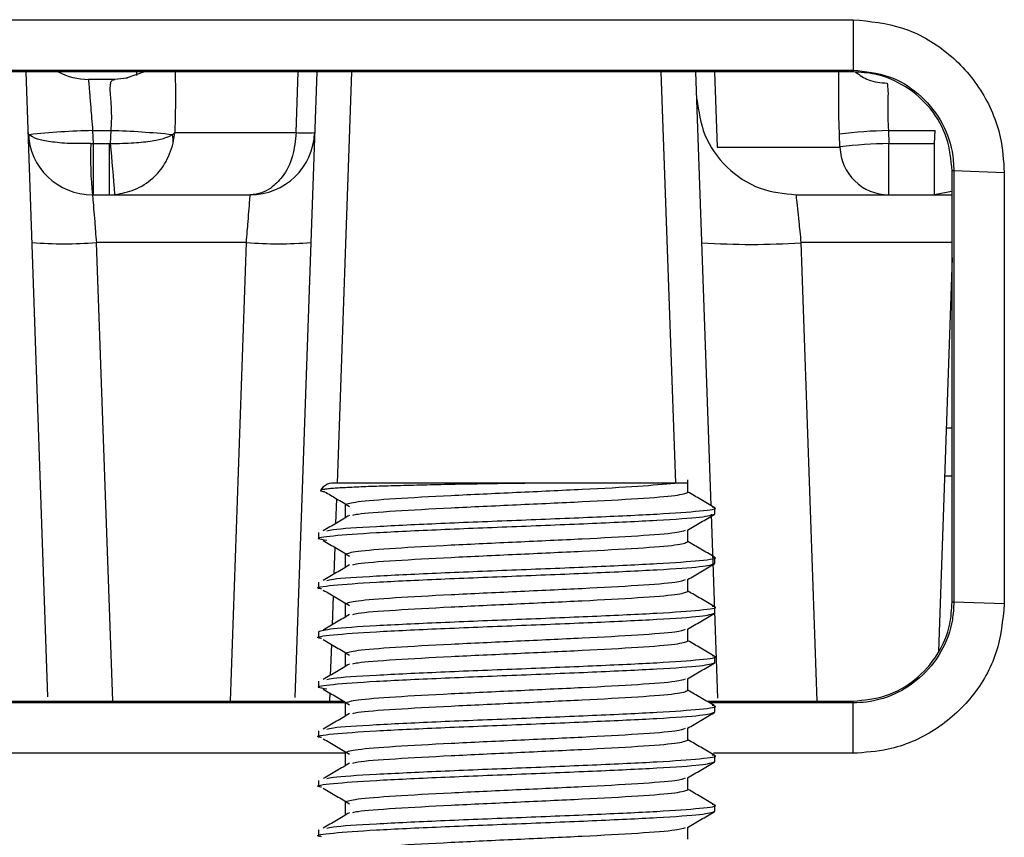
# Model space of a CAD drawing. Header units: millimetres. Extents: x -0.57 to 0.95, y -0.4 to 0.71.
# Tile 125 of 256: x 0.1311 to 0.151, y 0.5867 to 0.6032. Entities that reach past the tile are written whole.
import ezdxf

# ---------------------------------------------------------------- set-up
doc = ezdxf.new("R2010")
doc.units = ezdxf.units.MM
doc.layers.add('FORMAT', color=7, linetype='Continuous')

msp = doc.modelspace()

# ---------------------------------------------------------------- linework, layer by layer
at = {"layer": 'FORMAT', "color": 7, "linetype": 'Continuous', "lineweight": 25}
for p, q in [((0.147969, 0.603173), (0.147969, 0.602156)), ((0.051969, 0.602156), (0.147969, 0.602156)), ((0.147969, 0.602121), (0.051969, 0.602121)), ((0.131712, 0.589512), (0.131272, 0.602121)), ((0.133662, 0.602121), (0.133293, 0.60199)), ((0.133509, 0.602049), (0.133507, 0.602121)), ((0.13714, 0.602121), (0.1367, 0.589495)), ((0.136725, 0.600894), (0.136765, 0.602121)), ((0.13784, 0.602121), (0.13755, 0.593823)), ((0.144387, 0.593823), (0.144097, 0.602121)), ((0.145102, 0.59337), (0.144797, 0.602121)), ((0.145173, 0.602121), (0.145222, 0.600599)), ((0.147969, 0.602156), (0.147969, 0.602121)), ((0.133063, 0.601969), (0.132533, 0.601969)), ((0.131315, 0.600888), (0.131315, 0.600878)), ((0.132616, 0.600934), (0.132625, 0.600674)), ((0.132616, 0.600934), (0.132988, 0.600934)), ((0.132978, 0.600675), (0.132988, 0.600934)), ((0.134275, 0.600894), (0.134227, 0.600852)), ((0.134245, 0.600685), (0.134275, 0.600894)), ((0.134275, 0.600894), (0.136725, 0.600894)), ((0.148681, 0.600934), (0.148691, 0.600674)), ((0.148681, 0.600934), (0.149622, 0.600934)), ((0.149613, 0.600674), (0.149622, 0.600934)), ((0.131316, 0.600867), (0.131315, 0.600878)), ((0.147703, 0.600604), (0.147693, 0.600865)), ((0.132578, 0.600673), (0.132625, 0.600674)), ((0.132625, 0.600674), (0.13295, 0.600674)), ((0.132625, 0.600674), (0.132625, 0.599639)), ((0.13295, 0.600674), (0.132978, 0.600675)), ((0.13295, 0.600674), (0.13295, 0.599639)), ((0.145222, 0.600599), (0.147703, 0.600599)), ((0.148691, 0.600674), (0.149613, 0.600674)), ((0.149613, 0.599639), (0.149613, 0.600674)), ((0.150004, 0.600121), (0.149969, 0.600121)), ((0.149969, 0.591421), (0.149969, 0.600121)), ((0.151021, 0.600086), (0.150004, 0.600121)), ((0.150004, 0.600121), (0.150004, 0.591421)), ((0.151021, 0.600086), (0.151021, 0.591386)), ((0.149958, 0.599703), (0.149613, 0.599639)), ((0.132614, 0.599639), (0.135798, 0.599639)), ((0.146815, 0.599639), (0.149969, 0.599639)), ((0.135721, 0.598674), (0.132691, 0.598674)), ((0.132691, 0.598674), (0.133015, 0.589421)), ((0.135398, 0.589421), (0.135721, 0.598674)), ((0.146916, 0.598674), (0.147239, 0.589421)), ((0.149969, 0.598674), (0.146916, 0.598674)), ((0.149969, 0.598369), (0.149691, 0.590426)), ((0.149849, 0.594934), (0.149969, 0.594934)), ((0.149815, 0.593969), (0.149969, 0.593969)), ((0.142286, 0.593823), (0.137475, 0.593823)), ((0.144634, 0.593636), (0.144634, 0.593886)), ((0.137539, 0.593507), (0.137522, 0.593005)), ((0.137716, 0.593386), (0.137716, 0.593136)), ((0.137716, 0.593386), (0.137716, 0.593136)), ((0.145238, 0.589483), (0.145109, 0.593195)), ((0.145175, 0.593198), (0.145175, 0.593323)), ((0.137175, 0.592823), (0.137175, 0.592698)), ((0.144634, 0.592636), (0.144634, 0.59288)), ((0.137505, 0.592527), (0.137486, 0.591984)), ((0.137716, 0.592386), (0.137716, 0.592136)), ((0.137716, 0.592386), (0.137716, 0.592136)), ((0.145175, 0.592198), (0.145175, 0.592323)), ((0.137175, 0.591823), (0.137175, 0.591698)), ((0.144634, 0.591636), (0.144634, 0.59188)), ((0.137471, 0.591547), (0.13745, 0.590963)), ((0.137716, 0.591386), (0.137716, 0.591136)), ((0.137716, 0.591386), (0.137716, 0.591136)), ((0.150004, 0.591421), (0.149969, 0.591421)), ((0.151021, 0.591386), (0.150004, 0.591421)), ((0.145175, 0.591198), (0.145175, 0.591323)), ((0.137175, 0.590823), (0.137175, 0.590698)), ((0.144634, 0.590636), (0.144634, 0.59088)), ((0.137437, 0.590567), (0.137415, 0.589942)), ((0.137716, 0.590386), (0.137716, 0.590136)), ((0.137716, 0.590386), (0.137716, 0.590136)), ((0.145175, 0.590198), (0.145175, 0.590323)), ((0.137175, 0.589823), (0.137175, 0.589698)), ((0.144634, 0.589636), (0.144634, 0.58988)), ((0.137402, 0.589587), (0.137397, 0.589421)), ((0.063602, 0.589421), (0.137684, 0.589421)), ((0.137744, 0.589386), (0.063663, 0.589386)), ((0.137716, 0.589386), (0.137716, 0.589136)), ((0.137716, 0.589386), (0.137716, 0.589136)), ((0.145015, 0.589421), (0.147969, 0.589421)), ((0.147969, 0.589386), (0.145075, 0.589386)), ((0.147969, 0.589386), (0.147969, 0.589421)), ((0.147969, 0.588369), (0.147969, 0.589386)), ((0.145175, 0.589198), (0.145175, 0.589323)), ((0.137175, 0.588823), (0.137175, 0.588698)), ((0.144634, 0.588636), (0.144634, 0.58888)), ((0.137716, 0.588369), (0.063741, 0.588369)), ((0.137716, 0.588386), (0.137716, 0.588136)), ((0.137716, 0.588386), (0.137716, 0.588136)), ((0.147969, 0.588369), (0.145153, 0.588369)), ((0.145175, 0.588198), (0.145175, 0.588323)), ((0.137175, 0.587823), (0.137175, 0.587698)), ((0.144634, 0.587636), (0.144634, 0.58788)), ((0.137716, 0.587386), (0.137716, 0.587136)), ((0.137716, 0.587386), (0.137716, 0.587136)), ((0.145175, 0.587198), (0.145175, 0.587323)), ((0.137175, 0.586823), (0.137175, 0.586698)), ((0.144634, 0.586636), (0.144634, 0.58688))]:
    msp.add_line(p, q, dxfattribs=at)
at = {"layer": 'FORMAT', "color": 7, "linetype": 'Continuous', "lineweight": 25, "flags": 128}
for points in [[(0.051969, 0.603173), (0.05487, 0.603173), (0.066478, 0.603173), (0.078085, 0.603173), (0.089692, 0.603173), (0.1013, 0.603173), (0.112907, 0.603173), (0.124514, 0.603173), (0.147969, 0.603173)], [(0.133318, 0.601995), (0.133309, 0.601993), (0.133063, 0.601969)]]:
    msp.add_lwpolyline(points, dxfattribs=at)
at = {"layer": 'FORMAT', "color": 7, "linetype": 'Continuous', "lineweight": 25}
for centre, radius, start, end in [((0.132533, 0.603269), 0.0013, 242.007821, 270), ((0.132614, 0.600939), 0.0013000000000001, 182, 270), ((0.132817, 0.587851), 0.0130844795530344, 90.879927, 96.508962), ((0.132518, 0.584392), 0.0165483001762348, 84.070388, 88.371487), ((0.135798, 0.600939), 0.0013, 270, 358), ((0.136911, 0.604581), 0.0036917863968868, 267.107453, 272.892547), ((0.148826, 0.591811), 0.0091244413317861, 90.909217, 97.132126), ((0.131852, 0.600786), 0.000522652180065, 172.76999, 191.23001), ((0.133702, 0.600712), 0.0005433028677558, 357.115621, 14.957023), ((0.13984, 0.600409), 0.007266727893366, 177.919197, 186.080803), ((0.048246, 0.592753), 0.0851015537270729, 4.645106, 5.341746), ((0.148834, 0.591574), 0.0091011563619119, 90.900199, 97.139962), ((0.148694, 0.600631), 0.0009916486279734, 181.811368, 269.826923), ((0.132042, 0.607994), 0.0093425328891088, 266.012899, 273.987101), ((0.13637, 0.607994), 0.0093425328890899, 266.012899, 273.987101), ((0.145917, 0.613012), 0.0143731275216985, 266.012899, 273.987101), ((0.137475, 0.593523), 0.0003, 90, 149.463088)]:
    msp.add_arc(centre, radius, start, end, dxfattribs=at)
for points, knots in [([(0.147968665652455, 0.6031729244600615), (0.148307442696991, 0.6031395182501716), (0.1489854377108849, 0.6030726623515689), (0.1498925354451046, 0.6025527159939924), (0.1505848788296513, 0.6017838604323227), (0.1509644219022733, 0.6009125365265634), (0.1510045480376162, 0.6003272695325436), (0.1510210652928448, 0.6000863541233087)], [0, 0, 0, 0, 0.2107103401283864, 0.4216949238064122, 0.6347080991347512, 0.8496336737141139, 1, 1, 1, 1]), ([(0.1342810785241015, 0.6021211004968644), (0.1342840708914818, 0.6019905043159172), (0.1342926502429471, 0.6016160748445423), (0.1342821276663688, 0.6011785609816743), (0.1342752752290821, 0.6008936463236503)], [0, 0, 0, 0, 0.3487871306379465, 0.9999999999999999, 0.9999999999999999, 0.9999999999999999, 0.9999999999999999]), ([(0.1476928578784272, 0.6008646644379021), (0.1476877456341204, 0.601026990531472), (0.1476775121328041, 0.601351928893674), (0.1476767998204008, 0.6017846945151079), (0.147678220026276, 0.6020217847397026), (0.1476788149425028, 0.6021211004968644)], [0, 0, 0, 0, 0.3671218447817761, 0.7348909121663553, 1, 1, 1, 1]), ([(0.1479686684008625, 0.6021560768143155), (0.148216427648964, 0.602129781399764), (0.1486932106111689, 0.6020791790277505), (0.1493094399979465, 0.6017009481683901), (0.1497550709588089, 0.601172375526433), (0.1499752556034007, 0.6006117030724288), (0.1499960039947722, 0.6002526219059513), (0.1500036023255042, 0.6001211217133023)], [0, 0, 0, 0, 0.2322233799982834, 0.4468860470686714, 0.6614471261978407, 0.8760175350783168, 1, 1, 1, 1]), ([(0.1499686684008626, 0.6001211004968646), (0.149946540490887, 0.6003460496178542), (0.1499022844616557, 0.6007959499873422), (0.1495571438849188, 0.6013955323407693), (0.1490492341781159, 0.601847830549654), (0.1484869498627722, 0.6020870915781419), (0.1481157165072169, 0.6021114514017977), (0.1479686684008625, 0.6021211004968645)], [0, 0, 0, 0, 0.2148561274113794, 0.4297142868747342, 0.6445136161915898, 0.8591893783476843, 0.9999999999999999, 0.9999999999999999, 0.9999999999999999, 0.9999999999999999]), ([(0.1480201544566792, 0.6021153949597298), (0.1481023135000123, 0.6020562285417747), (0.1482880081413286, 0.6019225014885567), (0.1485240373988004, 0.6019029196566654), (0.1486556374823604, 0.6018920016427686)], [0, 0, 0, 0, 0.442441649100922, 1, 1, 1, 1]), ([(0.1325325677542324, 0.601969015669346), (0.1325337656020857, 0.6019547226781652), (0.1325355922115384, 0.6019329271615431), (0.1325460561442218, 0.601802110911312), (0.1325586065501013, 0.6016432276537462), (0.1325763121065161, 0.6014309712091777), (0.1325964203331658, 0.6011766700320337), (0.1326089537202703, 0.601018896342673), (0.1326156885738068, 0.6009341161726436)], [0, 0, 0, 0, 0.2417931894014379, 0.3687127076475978, 0.4992934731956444, 0.7051724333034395, 0.8415735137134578, 1, 1, 1, 1]), ([(0.1329881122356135, 0.6009341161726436), (0.1329928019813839, 0.6009993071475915), (0.1330024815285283, 0.6011338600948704), (0.1330006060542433, 0.6013302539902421), (0.1329906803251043, 0.6014919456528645), (0.1329826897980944, 0.6016001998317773), (0.1329747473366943, 0.6017037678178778), (0.1329705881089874, 0.6018051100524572), (0.1329790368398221, 0.6018994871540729), (0.1330068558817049, 0.60195826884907), (0.1330445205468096, 0.6019654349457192), (0.1330633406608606, 0.601969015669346)], [0, 0, 0, 0, 0.1211393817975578, 0.2500294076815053, 0.3750970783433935, 0.4565658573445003, 0.5000352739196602, 0.6355006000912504, 0.7495654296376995, 0.8748639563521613, 1, 1, 1, 1]), ([(0.1486556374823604, 0.6018920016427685), (0.1486630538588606, 0.60184486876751), (0.1486778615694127, 0.6017507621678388), (0.1486688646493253, 0.6015071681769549), (0.1486652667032, 0.601225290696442), (0.1486761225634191, 0.6010236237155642), (0.1486809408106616, 0.6009341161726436)], [0, 0, 0, 0, 0.2508241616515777, 0.5008013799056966, 0.778436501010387, 1, 1, 1, 1]), ([(0.1448161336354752, 0.6015692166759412), (0.1448513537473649, 0.6013239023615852), (0.1449245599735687, 0.6008140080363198), (0.1453919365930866, 0.6001654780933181), (0.1460563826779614, 0.599721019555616), (0.1465685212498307, 0.5996656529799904), (0.1468149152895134, 0.5996390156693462)], [0, 0, 0, 0, 0.2405540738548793, 0.4999999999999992, 0.7594459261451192, 1, 1, 1, 1]), ([(0.1367250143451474, 0.600893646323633), (0.1367085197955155, 0.6007339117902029), (0.1366743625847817, 0.6004031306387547), (0.1364788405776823, 0.6000030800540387), (0.1362932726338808, 0.5998433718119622), (0.136212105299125, 0.5997735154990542)], [0, 0, 0, 0, 0.3444313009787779, 0.7132545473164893, 1, 1, 1, 1]), ([(0.1325778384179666, 0.6006726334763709), (0.1324327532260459, 0.600671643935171), (0.1321348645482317, 0.6006696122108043), (0.1317615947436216, 0.6007043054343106), (0.1314605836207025, 0.6007655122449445), (0.1313787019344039, 0.600820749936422), (0.1313333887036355, 0.6008513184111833)], [0, 0, 0, 0, 0.2415337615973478, 0.4959167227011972, 0.7210408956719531, 1, 1, 1, 1]), ([(0.1329776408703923, 0.6006751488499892), (0.1331390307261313, 0.6006770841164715), (0.1334444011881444, 0.6006807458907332), (0.1338192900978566, 0.6007251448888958), (0.1340874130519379, 0.6007829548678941), (0.1341816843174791, 0.6008296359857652), (0.1342273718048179, 0.6008522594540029)], [0, 0, 0, 0, 0.2891556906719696, 0.5471199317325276, 0.7805168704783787, 1, 1, 1, 1]), ([(0.1330677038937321, 0.5996443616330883), (0.1332031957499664, 0.5996694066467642), (0.133481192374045, 0.5997207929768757), (0.1338269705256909, 0.5999517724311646), (0.1341091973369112, 0.6002743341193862), (0.1341968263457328, 0.6005389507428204), (0.1342450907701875, 0.6006846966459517)], [0, 0, 0, 0, 0.2443868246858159, 0.5014228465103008, 0.7253929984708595, 0.9999999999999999, 0.9999999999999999, 0.9999999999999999, 0.9999999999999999]), ([(0.1477025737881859, 0.6005993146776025), (0.1477026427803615, 0.6005993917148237), (0.1477027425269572, 0.6005995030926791), (0.1477028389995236, 0.6006001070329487), (0.1477028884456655, 0.6006006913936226), (0.1477029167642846, 0.6006014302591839), (0.1477029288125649, 0.6006026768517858), (0.1477029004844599, 0.6006037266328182), (0.1477028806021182, 0.6006044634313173)], [0, 0, 0, 0, 0.2513602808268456, 0.3634083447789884, 0.4733006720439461, 0.5870702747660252, 0.7101814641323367, 0.9999999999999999, 0.9999999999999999, 0.9999999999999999, 0.9999999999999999]), ([(0.136212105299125, 0.5997735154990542), (0.1361518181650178, 0.5997373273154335), (0.136020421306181, 0.5996584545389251), (0.1358763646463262, 0.5996458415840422), (0.1357984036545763, 0.5996390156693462)], [0, 0, 0, 0, 0.4588171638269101, 1, 1, 1, 1]), ([(0.1326139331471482, 0.5996390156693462), (0.1326150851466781, 0.599625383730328), (0.1326174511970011, 0.5995973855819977), (0.1326339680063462, 0.5993873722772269), (0.1326546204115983, 0.5991371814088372), (0.1326736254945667, 0.598897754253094), (0.1326852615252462, 0.5987516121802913), (0.1326914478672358, 0.5986739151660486)], [0, 0, 0, 0, 0.2428190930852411, 0.4987173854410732, 0.7125643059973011, 0.847183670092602, 0.9999999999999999, 0.9999999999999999, 0.9999999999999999, 0.9999999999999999]), ([(0.1357208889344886, 0.5986739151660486), (0.1357270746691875, 0.5987516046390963), (0.1357387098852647, 0.5988977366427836), (0.13575771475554, 0.599137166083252), (0.1357783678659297, 0.5993873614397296), (0.1357948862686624, 0.599597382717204), (0.1357972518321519, 0.5996253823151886), (0.1357984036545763, 0.5996390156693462)], [0, 0, 0, 0, 0.1528015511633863, 0.2874159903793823, 0.5012825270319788, 0.757168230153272, 0.9999999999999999, 0.9999999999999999, 0.9999999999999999, 0.9999999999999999]), ([(0.1468149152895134, 0.5996390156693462), (0.1468164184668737, 0.599625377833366), (0.1468195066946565, 0.5995973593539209), (0.1468410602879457, 0.599387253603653), (0.1468679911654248, 0.5991371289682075), (0.1468927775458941, 0.5988977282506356), (0.1469079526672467, 0.5987516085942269), (0.1469160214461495, 0.5986739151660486)], [0, 0, 0, 0, 0.2425734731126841, 0.4983591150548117, 0.7122905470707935, 0.847021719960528, 1, 1, 1, 1]), ([(0.1422862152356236, 0.5938233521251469), (0.1421922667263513, 0.5938231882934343), (0.1420036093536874, 0.5938228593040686), (0.1416172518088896, 0.593820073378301), (0.1412217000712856, 0.5938159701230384), (0.1408250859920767, 0.5938108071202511), (0.1405258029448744, 0.5938062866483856), (0.1402282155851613, 0.5938012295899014), (0.1399348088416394, 0.5937956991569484), (0.139645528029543, 0.5937897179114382), (0.1393632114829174, 0.5937833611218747), (0.1390902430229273, 0.5937767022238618), (0.1388279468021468, 0.5937698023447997), (0.1385778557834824, 0.5937626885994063), (0.1383447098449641, 0.5937556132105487), (0.1381306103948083, 0.5937481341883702), (0.1379358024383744, 0.5937402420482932), (0.1377601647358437, 0.5937319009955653), (0.1376065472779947, 0.5937231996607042), (0.137476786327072, 0.5937142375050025), (0.1373714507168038, 0.5937050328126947), (0.1372908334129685, 0.5936956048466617), (0.1372406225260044, 0.5936863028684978), (0.1372173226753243, 0.5936793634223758), (0.1372181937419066, 0.5936755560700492), (0.1372183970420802, 0.593674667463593)], [0, 0, 0, 0, 0.0414878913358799, 0.0833115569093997, 0.1646433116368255, 0.205774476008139, 0.2475571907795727, 0.2890105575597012, 0.3307367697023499, 0.3728827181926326, 0.4156012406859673, 0.4582878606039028, 0.501266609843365, 0.5451614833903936, 0.589370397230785, 0.6325668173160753, 0.6760486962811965, 0.7204289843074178, 0.7651192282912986, 0.8093768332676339, 0.8539413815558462, 0.8994726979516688, 0.9453374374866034, 0.9872421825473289, 1, 1, 1, 1]), ([(0.1377161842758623, 0.5933858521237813), (0.1377681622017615, 0.5934066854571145), (0.1378721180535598, 0.5934483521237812), (0.1386721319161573, 0.5935108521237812), (0.1398146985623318, 0.5935733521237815), (0.1411769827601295, 0.5936358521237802), (0.142526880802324, 0.593698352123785), (0.1437066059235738, 0.5937608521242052), (0.1441491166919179, 0.5938025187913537), (0.1443703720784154, 0.5938233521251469)], [0, 0, 0, 0, 0.1428571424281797, 0.2857142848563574, 0.4285714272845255, 0.5714285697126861, 0.7142857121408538, 0.8571428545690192, 1, 1, 1, 1]), ([(0.1443703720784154, 0.5938233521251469), (0.1442147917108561, 0.5938233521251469), (0.1439038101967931, 0.5938233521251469), (0.1431195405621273, 0.5938233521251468), (0.1425290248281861, 0.5938233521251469), (0.1422862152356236, 0.5938233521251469)], [0, 0, 0, 0, 0.3708700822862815, 0.7413129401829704, 1, 1, 1, 1]), ([(0.1446316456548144, 0.5938233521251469), (0.1446322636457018, 0.5938233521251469), (0.1446357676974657, 0.5938233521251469), (0.1446185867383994, 0.5938233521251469), (0.1445776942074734, 0.5938233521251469), (0.1445024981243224, 0.5938233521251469), (0.1444190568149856, 0.5938233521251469), (0.1443703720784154, 0.5938233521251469)], [0, 0, 0, 0, 0.0454930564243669, 0.257948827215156, 0.4750249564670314, 0.6936976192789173, 0.9999999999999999, 0.9999999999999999, 0.9999999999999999, 0.9999999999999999]), ([(0.1372181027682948, 0.5936685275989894), (0.1372247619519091, 0.5936654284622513), (0.1372381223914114, 0.5936592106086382), (0.1372693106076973, 0.5936522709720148), (0.137297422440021, 0.5936484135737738), (0.1373008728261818, 0.5936479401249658)], [0, 0, 0, 0, 0.4657418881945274, 0.9344263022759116, 1, 1, 1, 1]), ([(0.1372990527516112, 0.5936481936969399), (0.1373789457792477, 0.5936011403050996), (0.1375474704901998, 0.5935018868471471), (0.1377157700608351, 0.5934026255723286), (0.1378042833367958, 0.5933504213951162)], [0, 0, 0, 0, 0.4740730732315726, 1, 1, 1, 1]), ([(0.1378676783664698, 0.593171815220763), (0.1378956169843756, 0.5931806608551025), (0.1379893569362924, 0.5932103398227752), (0.13868480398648, 0.5932608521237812), (0.1398118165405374, 0.5933233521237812), (0.1411758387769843, 0.5933858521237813), (0.1425343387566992, 0.5934483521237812), (0.1436779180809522, 0.5935108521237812), (0.1444776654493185, 0.5935733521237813), (0.144581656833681, 0.5936150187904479), (0.1446336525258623, 0.5936358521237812)], [0, 0, 0, 0, 0.0571870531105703, 0.1918746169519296, 0.32656218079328, 0.4612497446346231, 0.595937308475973, 0.7306248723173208, 0.8653124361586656, 1, 1, 1, 1]), ([(0.1451663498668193, 0.5933333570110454), (0.1450758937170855, 0.593385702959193), (0.1448983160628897, 0.5934884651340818), (0.144720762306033, 0.5935912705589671), (0.1446336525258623, 0.593641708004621)], [0, 0, 0, 0, 0.5093892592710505, 1, 1, 1, 1]), ([(0.1373472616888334, 0.592858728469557), (0.1373801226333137, 0.592867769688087), (0.1374887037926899, 0.5928976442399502), (0.1382948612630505, 0.5929483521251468), (0.1395982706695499, 0.5930108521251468), (0.1411771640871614, 0.5930733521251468), (0.1427425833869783, 0.5931358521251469), (0.1440864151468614, 0.5931983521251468), (0.1449318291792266, 0.5932608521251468), (0.1452769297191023, 0.5933060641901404), (0.1451426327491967, 0.5933304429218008), (0.1451231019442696, 0.5933339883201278)], [0, 0, 0, 0, 0.0570712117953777, 0.1885782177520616, 0.3200852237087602, 0.4515922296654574, 0.5830992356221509, 0.7146062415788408, 0.8461132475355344, 0.9776202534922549, 1, 1, 1, 1]), ([(0.1373472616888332, 0.5926629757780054), (0.1372717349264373, 0.5926747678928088), (0.1370627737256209, 0.5927073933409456), (0.137400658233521, 0.5927608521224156), (0.1382681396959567, 0.5928233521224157), (0.1396057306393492, 0.5928858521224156), (0.1411740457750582, 0.5929483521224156), (0.1427475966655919, 0.5930108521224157), (0.1440694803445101, 0.5930733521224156), (0.1449945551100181, 0.5931358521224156), (0.1451147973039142, 0.5931775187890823), (0.1451749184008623, 0.5931983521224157)], [0, 0, 0, 0, 0.0660775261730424, 0.1828178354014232, 0.29955814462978, 0.4162984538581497, 0.5330387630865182, 0.6497790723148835, 0.7665193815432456, 0.8832596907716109, 1, 1, 1, 1]), ([(0.1378042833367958, 0.5931712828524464), (0.1377157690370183, 0.5931190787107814), (0.1375387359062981, 0.5930146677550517), (0.1373614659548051, 0.592910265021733), (0.1372728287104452, 0.5928580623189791)], [0, 0, 0, 0, 0.4999872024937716, 1, 1, 1, 1]), ([(0.1446237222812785, 0.5928742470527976), (0.1447141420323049, 0.5929266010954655), (0.1448950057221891, 0.5930313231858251), (0.1450758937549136, 0.5931360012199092), (0.1451663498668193, 0.593188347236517)], [0, 0, 0, 0, 0.4999331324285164, 1, 1, 1, 1]), ([(0.1377161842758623, 0.5923858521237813), (0.137768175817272, 0.5924066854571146), (0.1378721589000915, 0.5924483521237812), (0.1386719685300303, 0.5925108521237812), (0.1398153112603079, 0.5925733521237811), (0.141174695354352, 0.5926358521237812), (0.1425354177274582, 0.5926983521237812), (0.1436747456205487, 0.5927608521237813), (0.1444398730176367, 0.5928195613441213), (0.1445404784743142, 0.5928574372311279), (0.144585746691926, 0.5928744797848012)], [0, 0, 0, 0, 0.1279092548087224, 0.2558185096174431, 0.3837277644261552, 0.5116370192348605, 0.6395462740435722, 0.7674555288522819, 0.8953647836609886, 0.9999999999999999, 0.9999999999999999, 0.9999999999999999, 0.9999999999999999]), ([(0.1372728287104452, 0.5926636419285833), (0.1373614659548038, 0.5926114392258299), (0.1375387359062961, 0.5925070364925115), (0.1377157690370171, 0.5924026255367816), (0.1378042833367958, 0.5923504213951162)], [0, 0, 0, 0, 0.5000127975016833, 1, 1, 1, 1]), ([(0.1378676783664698, 0.5921718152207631), (0.1378956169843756, 0.5921806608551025), (0.1379893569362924, 0.5922103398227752), (0.1386848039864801, 0.5922608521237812), (0.1398118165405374, 0.5923233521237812), (0.1411758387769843, 0.5923858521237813), (0.1425343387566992, 0.5924483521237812), (0.1436779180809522, 0.5925108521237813), (0.1444776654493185, 0.5925733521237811), (0.144581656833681, 0.5926150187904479), (0.1446336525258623, 0.5926358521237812)], [0, 0, 0, 0, 0.0571870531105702, 0.1918746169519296, 0.32656218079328, 0.4612497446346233, 0.5959373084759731, 0.7306248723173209, 0.8653124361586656, 1, 1, 1, 1]), ([(0.1451663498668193, 0.5923333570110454), (0.1450758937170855, 0.592385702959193), (0.1448983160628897, 0.5924884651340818), (0.144720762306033, 0.5925912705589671), (0.1446336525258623, 0.592641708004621)], [0, 0, 0, 0, 0.509389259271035, 1, 1, 1, 1]), ([(0.137238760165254, 0.5916852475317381), (0.1372141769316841, 0.5916896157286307), (0.1370723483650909, 0.5917148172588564), (0.1374156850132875, 0.5917608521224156), (0.1382641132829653, 0.5918233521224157), (0.1396068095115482, 0.5918858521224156), (0.1411737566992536, 0.5919483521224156), (0.1427476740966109, 0.5920108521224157), (0.1440694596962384, 0.5920733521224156), (0.144994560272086, 0.5921358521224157), (0.1451147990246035, 0.5921775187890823), (0.1451749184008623, 0.5921983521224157)], [0, 0, 0, 0, 0.0255398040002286, 0.1473473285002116, 0.2691548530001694, 0.390962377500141, 0.5127699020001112, 0.634577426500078, 0.7563849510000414, 0.8781924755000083, 1, 1, 1, 1]), ([(0.1378042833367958, 0.5921712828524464), (0.1377157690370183, 0.5921190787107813), (0.1375387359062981, 0.5920146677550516), (0.137361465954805, 0.591910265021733), (0.1372728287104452, 0.5918580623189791)], [0, 0, 0, 0, 0.4999872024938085, 1, 1, 1, 1]), ([(0.1373472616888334, 0.591858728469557), (0.1373801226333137, 0.591867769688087), (0.1374887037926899, 0.5918976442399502), (0.1382948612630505, 0.5919483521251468), (0.1395982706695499, 0.5920108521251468), (0.1411771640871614, 0.5920733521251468), (0.1427425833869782, 0.5921358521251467), (0.1440864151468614, 0.5921983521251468), (0.1449318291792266, 0.5922608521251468), (0.1452769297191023, 0.5923060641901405), (0.1451426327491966, 0.5923304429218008), (0.1451231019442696, 0.592333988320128)], [0, 0, 0, 0, 0.0570712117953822, 0.1885782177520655, 0.3200852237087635, 0.45159222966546, 0.5830992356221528, 0.7146062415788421, 0.8461132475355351, 0.9776202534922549, 0.9999999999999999, 0.9999999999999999, 0.9999999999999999, 0.9999999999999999]), ([(0.1446237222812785, 0.5918742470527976), (0.1447141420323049, 0.5919266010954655), (0.1448950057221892, 0.5920313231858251), (0.1450758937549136, 0.5921360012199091), (0.1451663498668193, 0.592188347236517)], [0, 0, 0, 0, 0.4999331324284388, 1, 1, 1, 1]), ([(0.1377161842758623, 0.5913858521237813), (0.137768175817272, 0.5914066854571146), (0.1378721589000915, 0.5914483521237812), (0.1386719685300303, 0.5915108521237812), (0.1398153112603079, 0.5915733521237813), (0.1411746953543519, 0.5916358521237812), (0.1425354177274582, 0.5916983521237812), (0.1436747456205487, 0.5917608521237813), (0.1444398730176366, 0.5918195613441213), (0.1445404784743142, 0.5918574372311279), (0.144585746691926, 0.5918744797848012)], [0, 0, 0, 0, 0.1279092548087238, 0.2558185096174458, 0.3837277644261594, 0.511637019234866, 0.6395462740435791, 0.7674555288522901, 0.8953647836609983, 1, 1, 1, 1]), ([(0.1372728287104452, 0.5916636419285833), (0.1373614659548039, 0.5916114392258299), (0.1375387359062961, 0.5915070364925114), (0.1377157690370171, 0.5914026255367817), (0.1378042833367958, 0.5913504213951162)], [0, 0, 0, 0, 0.5000127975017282, 1, 1, 1, 1]), ([(0.1378676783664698, 0.591171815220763), (0.1378956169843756, 0.5911806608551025), (0.1379893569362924, 0.5912103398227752), (0.13868480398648, 0.5912608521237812), (0.1398118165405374, 0.5913233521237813), (0.1411758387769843, 0.5913858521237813), (0.1425343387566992, 0.5914483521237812), (0.1436779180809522, 0.5915108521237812), (0.1444776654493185, 0.5915733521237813), (0.144581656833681, 0.5916150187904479), (0.1446336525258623, 0.5916358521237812)], [0, 0, 0, 0, 0.0571870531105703, 0.1918746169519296, 0.32656218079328, 0.4612497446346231, 0.595937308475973, 0.7306248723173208, 0.8653124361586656, 1, 1, 1, 1]), ([(0.1451663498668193, 0.5913333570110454), (0.1450758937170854, 0.591385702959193), (0.1448983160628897, 0.5914884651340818), (0.144720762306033, 0.5915912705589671), (0.1446336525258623, 0.591641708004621)], [0, 0, 0, 0, 0.5093892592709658, 1, 1, 1, 1]), ([(0.1500036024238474, 0.5914211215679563), (0.1499972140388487, 0.5913014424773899), (0.1499786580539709, 0.5909538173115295), (0.149772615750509, 0.5904011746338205), (0.1494084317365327, 0.589951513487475), (0.1490873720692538, 0.589714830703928), (0.1487416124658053, 0.5895210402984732), (0.1483760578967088, 0.5894025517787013), (0.1480585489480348, 0.5893897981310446), (0.1479686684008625, 0.5893861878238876)], [0, 0, 0, 0, 0.1127266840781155, 0.3274308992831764, 0.5420844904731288, 0.6481494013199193, 0.7010439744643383, 0.9153714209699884, 1, 1, 1, 1]), ([(0.1479686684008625, 0.5894211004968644), (0.1481934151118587, 0.5894431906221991), (0.148642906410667, 0.589487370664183), (0.1492420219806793, 0.5898318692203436), (0.1496943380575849, 0.5903389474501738), (0.1499343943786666, 0.5909013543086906), (0.1499589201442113, 0.5912732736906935), (0.1499686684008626, 0.5914211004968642)], [0, 0, 0, 0, 0.2145317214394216, 0.4290614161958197, 0.6436497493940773, 0.8583614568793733, 1, 1, 1, 1]), ([(0.1510210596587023, 0.5913863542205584), (0.1509878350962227, 0.5910510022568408), (0.1509213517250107, 0.590379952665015), (0.1504058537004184, 0.5894822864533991), (0.149644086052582, 0.5887982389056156), (0.1487828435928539, 0.5884246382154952), (0.1482055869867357, 0.5883854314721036), (0.1479686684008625, 0.588369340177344)], [0, 0, 0, 0, 0.2111102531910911, 0.422438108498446, 0.6357948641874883, 0.850522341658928, 1, 1, 1, 1]), ([(0.137238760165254, 0.5906852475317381), (0.1372141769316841, 0.5906896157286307), (0.1370723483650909, 0.5907148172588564), (0.1374156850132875, 0.5907608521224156), (0.1382641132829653, 0.5908233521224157), (0.1396068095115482, 0.5908858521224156), (0.1411737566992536, 0.5909483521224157), (0.1427476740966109, 0.5910108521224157), (0.1440694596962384, 0.5910733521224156), (0.144994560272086, 0.5911358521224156), (0.1451147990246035, 0.5911775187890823), (0.1451749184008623, 0.5911983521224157)], [0, 0, 0, 0, 0.0255398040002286, 0.1473473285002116, 0.2691548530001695, 0.3909623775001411, 0.5127699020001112, 0.634577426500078, 0.7563849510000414, 0.8781924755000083, 1, 1, 1, 1]), ([(0.1371749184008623, 0.5908233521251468), (0.137235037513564, 0.5908441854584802), (0.1373552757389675, 0.5908858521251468), (0.1382803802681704, 0.5909483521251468), (0.1396021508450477, 0.5910108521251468), (0.1411761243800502, 0.5910733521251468), (0.142742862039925, 0.5911358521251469), (0.1440863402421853, 0.5911983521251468), (0.1449318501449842, 0.5912608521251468), (0.1452769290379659, 0.5913060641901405), (0.1451426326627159, 0.5913304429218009), (0.1451231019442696, 0.591333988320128)], [0, 0, 0, 0, 0.1223963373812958, 0.2447926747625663, 0.3671890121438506, 0.4895853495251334, 0.6119816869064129, 0.7343780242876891, 0.8567743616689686, 0.9791706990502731, 0.9999999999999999, 0.9999999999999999, 0.9999999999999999, 0.9999999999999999]), ([(0.1378042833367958, 0.5911712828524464), (0.1377157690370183, 0.5911190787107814), (0.137538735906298, 0.5910146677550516), (0.137361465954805, 0.590910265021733), (0.1372728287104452, 0.5908580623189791)], [0, 0, 0, 0, 0.4999872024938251, 1, 1, 1, 1]), ([(0.1446237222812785, 0.5908742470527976), (0.1447141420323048, 0.5909266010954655), (0.1448950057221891, 0.5910313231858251), (0.1450758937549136, 0.5911360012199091), (0.1451663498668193, 0.591188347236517)], [0, 0, 0, 0, 0.4999331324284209, 1, 1, 1, 1]), ([(0.1377161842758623, 0.5903858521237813), (0.137768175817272, 0.5904066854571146), (0.1378721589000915, 0.5904483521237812), (0.1386719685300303, 0.5905108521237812), (0.1398153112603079, 0.5905733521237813), (0.1411746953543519, 0.5906358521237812), (0.1425354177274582, 0.5906983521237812), (0.1436747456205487, 0.5907608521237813), (0.1444398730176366, 0.5908195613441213), (0.1445404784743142, 0.5908574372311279), (0.144585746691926, 0.5908744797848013)], [0, 0, 0, 0, 0.1279092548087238, 0.2558185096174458, 0.3837277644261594, 0.511637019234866, 0.6395462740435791, 0.7674555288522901, 0.8953647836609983, 1, 1, 1, 1]), ([(0.1372728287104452, 0.5906636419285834), (0.1373614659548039, 0.5906114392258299), (0.1375387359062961, 0.5905070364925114), (0.1377157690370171, 0.5904026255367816), (0.1378042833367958, 0.5903504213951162)], [0, 0, 0, 0, 0.5000127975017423, 1, 1, 1, 1]), ([(0.1378676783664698, 0.5901718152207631), (0.1378956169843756, 0.5901806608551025), (0.1379893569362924, 0.5902103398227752), (0.1386848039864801, 0.5902608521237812), (0.1398118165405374, 0.5903233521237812), (0.1411758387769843, 0.5903858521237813), (0.1425343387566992, 0.5904483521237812), (0.1436779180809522, 0.5905108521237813), (0.1444776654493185, 0.5905733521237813), (0.144581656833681, 0.5906150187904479), (0.1446336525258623, 0.5906358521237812)], [0, 0, 0, 0, 0.0571870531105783, 0.1918746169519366, 0.3265621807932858, 0.4612497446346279, 0.5959373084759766, 0.7306248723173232, 0.8653124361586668, 1, 1, 1, 1]), ([(0.1451663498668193, 0.5903333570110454), (0.1450758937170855, 0.590385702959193), (0.1448983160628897, 0.5904884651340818), (0.144720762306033, 0.5905912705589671), (0.1446336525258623, 0.590641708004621)], [0, 0, 0, 0, 0.5093892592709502, 1, 1, 1, 1]), ([(0.1373472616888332, 0.5896629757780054), (0.1372717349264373, 0.5896747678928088), (0.137062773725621, 0.5897073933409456), (0.137400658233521, 0.5897608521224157), (0.1382681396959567, 0.5898233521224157), (0.1396057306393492, 0.5898858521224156), (0.1411740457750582, 0.5899483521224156), (0.1427475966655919, 0.5900108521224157), (0.1440694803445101, 0.5900733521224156), (0.1449945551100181, 0.5901358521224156), (0.1451147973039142, 0.5901775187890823), (0.1451749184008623, 0.5901983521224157)], [0, 0, 0, 0, 0.0660775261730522, 0.1828178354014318, 0.2995581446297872, 0.4162984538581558, 0.5330387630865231, 0.6497790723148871, 0.766519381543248, 0.883259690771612, 1, 1, 1, 1]), ([(0.1378042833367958, 0.5901712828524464), (0.1377157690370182, 0.5901190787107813), (0.137538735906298, 0.5900146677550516), (0.137361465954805, 0.589910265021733), (0.1372728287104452, 0.5898580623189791)], [0, 0, 0, 0, 0.4999872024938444, 1, 1, 1, 1]), ([(0.1373472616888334, 0.5898587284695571), (0.1373801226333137, 0.589867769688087), (0.1374887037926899, 0.5898976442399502), (0.1382948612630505, 0.5899483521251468), (0.1395982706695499, 0.5900108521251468), (0.1411771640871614, 0.5900733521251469), (0.1427425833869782, 0.5901358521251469), (0.1440864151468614, 0.5901983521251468), (0.1449318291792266, 0.5902608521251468), (0.1452769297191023, 0.5903060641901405), (0.1451426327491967, 0.5903304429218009), (0.1451231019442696, 0.590333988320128)], [0, 0, 0, 0, 0.0570712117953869, 0.1885782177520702, 0.3200852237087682, 0.4515922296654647, 0.5830992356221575, 0.7146062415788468, 0.8461132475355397, 0.9776202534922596, 0.9999999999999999, 0.9999999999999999, 0.9999999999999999, 0.9999999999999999]), ([(0.1446237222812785, 0.5898742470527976), (0.1447141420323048, 0.5899266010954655), (0.1448950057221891, 0.5900313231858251), (0.1450758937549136, 0.5901360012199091), (0.1451663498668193, 0.590188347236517)], [0, 0, 0, 0, 0.4999331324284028, 0.9999999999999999, 0.9999999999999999, 0.9999999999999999, 0.9999999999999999]), ([(0.1377161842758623, 0.5893858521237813), (0.137768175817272, 0.5894066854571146), (0.1378721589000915, 0.5894483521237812), (0.1386719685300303, 0.5895108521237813), (0.1398153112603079, 0.5895733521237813), (0.141174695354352, 0.5896358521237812), (0.1425354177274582, 0.5896983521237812), (0.1436747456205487, 0.5897608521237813), (0.1444398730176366, 0.5898195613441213), (0.1445404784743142, 0.5898574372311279), (0.144585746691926, 0.5898744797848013)], [0, 0, 0, 0, 0.1279092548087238, 0.2558185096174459, 0.3837277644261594, 0.511637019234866, 0.6395462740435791, 0.7674555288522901, 0.8953647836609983, 1, 1, 1, 1]), ([(0.1372728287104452, 0.5896636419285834), (0.1373614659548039, 0.5896114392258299), (0.1375387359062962, 0.5895070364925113), (0.1377157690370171, 0.5894026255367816), (0.1378042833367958, 0.5893504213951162)], [0, 0, 0, 0, 0.5000127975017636, 1, 1, 1, 1]), ([(0.1378676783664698, 0.5891718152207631), (0.1378956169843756, 0.5891806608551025), (0.1379893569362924, 0.5892103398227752), (0.13868480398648, 0.5892608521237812), (0.1398118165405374, 0.5893233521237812), (0.1411758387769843, 0.5893858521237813), (0.1425343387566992, 0.5894483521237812), (0.1436779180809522, 0.5895108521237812), (0.1444776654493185, 0.5895733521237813), (0.144581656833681, 0.5896150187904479), (0.1446336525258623, 0.5896358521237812)], [0, 0, 0, 0, 0.0571870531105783, 0.1918746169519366, 0.3265621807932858, 0.4612497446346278, 0.5959373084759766, 0.7306248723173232, 0.8653124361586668, 1, 1, 1, 1]), ([(0.1451663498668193, 0.5893333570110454), (0.1450758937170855, 0.589385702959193), (0.1448983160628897, 0.5894884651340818), (0.144720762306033, 0.5895912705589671), (0.1446336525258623, 0.589641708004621)], [0, 0, 0, 0, 0.5093892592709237, 1, 1, 1, 1]), ([(0.137238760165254, 0.5886852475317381), (0.1372141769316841, 0.5886896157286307), (0.1370723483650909, 0.5887148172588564), (0.1374156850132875, 0.5887608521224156), (0.1382641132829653, 0.5888233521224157), (0.1396068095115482, 0.5888858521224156), (0.1411737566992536, 0.5889483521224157), (0.1427476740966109, 0.5890108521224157), (0.1440694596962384, 0.5890733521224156), (0.144994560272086, 0.5891358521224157), (0.1451147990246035, 0.5891775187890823), (0.1451749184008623, 0.5891983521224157)], [0, 0, 0, 0, 0.0255398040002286, 0.1473473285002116, 0.2691548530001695, 0.3909623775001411, 0.5127699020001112, 0.634577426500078, 0.7563849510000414, 0.8781924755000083, 1, 1, 1, 1]), ([(0.1378042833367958, 0.5891712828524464), (0.1377157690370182, 0.5891190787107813), (0.1375387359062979, 0.5890146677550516), (0.137361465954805, 0.588910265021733), (0.1372728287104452, 0.5888580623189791)], [0, 0, 0, 0, 0.4999872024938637, 1, 1, 1, 1]), ([(0.1373472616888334, 0.5888587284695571), (0.1373801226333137, 0.588867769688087), (0.1374887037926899, 0.5888976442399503), (0.1382948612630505, 0.5889483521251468), (0.1395982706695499, 0.5890108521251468), (0.1411771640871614, 0.5890733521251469), (0.1427425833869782, 0.5891358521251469), (0.1440864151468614, 0.5891983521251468), (0.1449318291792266, 0.5892608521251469), (0.1452769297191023, 0.5893060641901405), (0.1451426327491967, 0.5893304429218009), (0.1451231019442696, 0.589333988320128)], [0, 0, 0, 0, 0.0570712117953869, 0.1885782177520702, 0.3200852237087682, 0.4515922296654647, 0.5830992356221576, 0.7146062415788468, 0.8461132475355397, 0.9776202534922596, 0.9999999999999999, 0.9999999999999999, 0.9999999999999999, 0.9999999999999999]), ([(0.1446237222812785, 0.5888742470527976), (0.1447141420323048, 0.5889266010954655), (0.1448950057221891, 0.5890313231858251), (0.1450758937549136, 0.5891360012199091), (0.1451663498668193, 0.589188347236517)], [0, 0, 0, 0, 0.4999331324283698, 1, 1, 1, 1]), ([(0.1377161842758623, 0.5883858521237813), (0.137768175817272, 0.5884066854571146), (0.1378721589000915, 0.5884483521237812), (0.1386719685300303, 0.5885108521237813), (0.1398153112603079, 0.5885733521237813), (0.1411746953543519, 0.5886358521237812), (0.1425354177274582, 0.5886983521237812), (0.1436747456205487, 0.5887608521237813), (0.1444398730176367, 0.5888195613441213), (0.1445404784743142, 0.5888574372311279), (0.144585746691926, 0.5888744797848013)], [0, 0, 0, 0, 0.1279092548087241, 0.2558185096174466, 0.3837277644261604, 0.5116370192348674, 0.6395462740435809, 0.7674555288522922, 0.8953647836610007, 1, 1, 1, 1]), ([(0.1372728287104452, 0.5886636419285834), (0.1373614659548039, 0.5886114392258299), (0.1375387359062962, 0.5885070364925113), (0.1377157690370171, 0.5884026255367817), (0.1378042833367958, 0.5883504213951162)], [0, 0, 0, 0, 0.5000127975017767, 1, 1, 1, 1]), ([(0.1378676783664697, 0.5881718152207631), (0.1378956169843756, 0.5881806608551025), (0.1379893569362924, 0.5882103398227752), (0.13868480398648, 0.5882608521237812), (0.1398118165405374, 0.5883233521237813), (0.1411758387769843, 0.5883858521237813), (0.1425343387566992, 0.5884483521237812), (0.1436779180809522, 0.5885108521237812), (0.1444776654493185, 0.5885733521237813), (0.144581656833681, 0.5886150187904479), (0.1446336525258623, 0.5886358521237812)], [0, 0, 0, 0, 0.0571870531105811, 0.1918746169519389, 0.3265621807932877, 0.4612497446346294, 0.5959373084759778, 0.730624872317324, 0.8653124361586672, 1, 1, 1, 1]), ([(0.1451663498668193, 0.5883333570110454), (0.1450758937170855, 0.588385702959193), (0.1448983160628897, 0.5884884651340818), (0.144720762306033, 0.5885912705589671), (0.1446336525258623, 0.588641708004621)], [0, 0, 0, 0, 0.5093892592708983, 1, 1, 1, 1]), ([(0.137238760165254, 0.5876852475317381), (0.1372141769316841, 0.5876896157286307), (0.1370723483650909, 0.5877148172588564), (0.1374156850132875, 0.5877608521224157), (0.1382641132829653, 0.5878233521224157), (0.1396068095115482, 0.5878858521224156), (0.1411737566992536, 0.5879483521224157), (0.1427476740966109, 0.5880108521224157), (0.1440694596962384, 0.5880733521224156), (0.144994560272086, 0.5881358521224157), (0.1451147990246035, 0.5881775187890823), (0.1451749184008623, 0.5881983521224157)], [0, 0, 0, 0, 0.0255398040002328, 0.1473473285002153, 0.2691548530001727, 0.3909623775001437, 0.5127699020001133, 0.6345774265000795, 0.7563849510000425, 0.8781924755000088, 1, 1, 1, 1]), ([(0.1378042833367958, 0.5881712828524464), (0.1377157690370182, 0.5881190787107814), (0.1375387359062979, 0.5880146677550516), (0.137361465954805, 0.587910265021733), (0.1372728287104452, 0.5878580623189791)], [0, 0, 0, 0, 0.4999872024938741, 1, 1, 1, 1]), ([(0.1373472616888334, 0.5878587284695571), (0.1373801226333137, 0.587867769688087), (0.1374887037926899, 0.5878976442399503), (0.1382948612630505, 0.5879483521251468), (0.1395982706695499, 0.5880108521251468), (0.1411771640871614, 0.5880733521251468), (0.1427425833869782, 0.5881358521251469), (0.1440864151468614, 0.5881983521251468), (0.1449318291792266, 0.5882608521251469), (0.1452769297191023, 0.5883060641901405), (0.1451426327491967, 0.5883304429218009), (0.1451231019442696, 0.588333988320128)], [0, 0, 0, 0, 0.0570712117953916, 0.1885782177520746, 0.3200852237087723, 0.4515922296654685, 0.5830992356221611, 0.71460624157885, 0.8461132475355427, 0.9776202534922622, 0.9999999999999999, 0.9999999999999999, 0.9999999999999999, 0.9999999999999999]), ([(0.1446237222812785, 0.5878742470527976), (0.1447141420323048, 0.5879266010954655), (0.1448950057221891, 0.5880313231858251), (0.1450758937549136, 0.5881360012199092), (0.1451663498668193, 0.588188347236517)], [0, 0, 0, 0, 0.4999331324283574, 1, 1, 1, 1]), ([(0.1377161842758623, 0.5873858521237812), (0.137768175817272, 0.5874066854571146), (0.1378721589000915, 0.5874483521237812), (0.1386719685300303, 0.5875108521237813), (0.1398153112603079, 0.5875733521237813), (0.1411746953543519, 0.5876358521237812), (0.1425354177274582, 0.5876983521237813), (0.1436747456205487, 0.5877608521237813), (0.1444398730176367, 0.5878195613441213), (0.1445404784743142, 0.5878574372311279), (0.144585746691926, 0.5878744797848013)], [0, 0, 0, 0, 0.1279092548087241, 0.2558185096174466, 0.3837277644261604, 0.5116370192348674, 0.6395462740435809, 0.7674555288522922, 0.8953647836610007, 1, 1, 1, 1]), ([(0.1372728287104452, 0.5876636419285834), (0.1373614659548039, 0.5876114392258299), (0.1375387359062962, 0.5875070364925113), (0.1377157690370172, 0.5874026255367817), (0.1378042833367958, 0.5873504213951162)], [0, 0, 0, 0, 0.5000127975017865, 1, 1, 1, 1]), ([(0.1378676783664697, 0.5871718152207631), (0.1378956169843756, 0.5871806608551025), (0.1379893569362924, 0.5872103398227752), (0.13868480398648, 0.5872608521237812), (0.1398118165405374, 0.5873233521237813), (0.1411758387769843, 0.5873858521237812), (0.1425343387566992, 0.5874483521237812), (0.1436779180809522, 0.5875108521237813), (0.1444776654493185, 0.5875733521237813), (0.144581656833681, 0.5876150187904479), (0.1446336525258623, 0.5876358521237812)], [0, 0, 0, 0, 0.0571870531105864, 0.1918746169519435, 0.3265621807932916, 0.4612497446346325, 0.5959373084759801, 0.7306248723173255, 0.8653124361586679, 1, 1, 1, 1]), ([(0.1451663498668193, 0.5873333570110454), (0.1450758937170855, 0.587385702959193), (0.1448983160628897, 0.5874884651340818), (0.144720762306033, 0.5875912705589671), (0.1446336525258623, 0.587641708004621)], [0, 0, 0, 0, 0.509389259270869, 1, 1, 1, 1]), ([(0.137238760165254, 0.5866852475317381), (0.1372141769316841, 0.5866896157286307), (0.1370723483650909, 0.5867148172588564), (0.1374156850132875, 0.5867608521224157), (0.1382641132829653, 0.5868233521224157), (0.1396068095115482, 0.5868858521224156), (0.1411737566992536, 0.5869483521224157), (0.1427476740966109, 0.5870108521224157), (0.1440694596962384, 0.5870733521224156), (0.144994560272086, 0.5871358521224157), (0.1451147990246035, 0.5871775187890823), (0.1451749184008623, 0.5871983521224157)], [0, 0, 0, 0, 0.0255398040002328, 0.1473473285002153, 0.2691548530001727, 0.3909623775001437, 0.5127699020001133, 0.6345774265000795, 0.7563849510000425, 0.8781924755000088, 1, 1, 1, 1]), ([(0.1378042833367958, 0.5871712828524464), (0.1377157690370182, 0.5871190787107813), (0.1375387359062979, 0.5870146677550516), (0.137361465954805, 0.586910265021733), (0.1372728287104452, 0.5868580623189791)], [0, 0, 0, 0, 0.4999872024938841, 1, 1, 1, 1]), ([(0.1373472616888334, 0.5868587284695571), (0.1373801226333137, 0.586867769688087), (0.1374887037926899, 0.5868976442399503), (0.1382948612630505, 0.5869483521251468), (0.1395982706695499, 0.5870108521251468), (0.1411771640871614, 0.5870733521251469), (0.1427425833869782, 0.5871358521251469), (0.1440864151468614, 0.5871983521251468), (0.1449318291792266, 0.5872608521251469), (0.1452769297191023, 0.5873060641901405), (0.1451426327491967, 0.5873304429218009), (0.1451231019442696, 0.587333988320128)], [0, 0, 0, 0, 0.057071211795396, 0.1885782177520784, 0.3200852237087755, 0.4515922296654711, 0.5830992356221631, 0.7146062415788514, 0.8461132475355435, 0.9776202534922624, 1, 1, 1, 1]), ([(0.1446237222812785, 0.5868742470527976), (0.1447141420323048, 0.5869266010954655), (0.1448950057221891, 0.5870313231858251), (0.1450758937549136, 0.5871360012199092), (0.1451663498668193, 0.5871883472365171)], [0, 0, 0, 0, 0.4999331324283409, 1, 1, 1, 1]), ([(0.1377161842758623, 0.5863858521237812), (0.137768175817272, 0.5864066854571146), (0.1378721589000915, 0.5864483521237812), (0.1386719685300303, 0.5865108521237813), (0.1398153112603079, 0.5865733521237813), (0.1411746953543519, 0.5866358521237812), (0.1425354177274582, 0.5866983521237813), (0.1436747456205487, 0.5867608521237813), (0.1444398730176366, 0.5868195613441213), (0.1445404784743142, 0.5868574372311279), (0.144585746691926, 0.5868744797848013)], [0, 0, 0, 0, 0.1279092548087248, 0.2558185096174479, 0.3837277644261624, 0.5116370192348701, 0.6395462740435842, 0.7674555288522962, 0.8953647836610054, 1, 1, 1, 1])]:
    msp.add_open_spline(points, degree=3, knots=knots, dxfattribs=at)
msp.add_open_spline([(0.1486907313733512, 0.5996390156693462), (0.1486907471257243, 0.5996429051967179), (0.1486907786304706, 0.5996506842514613), (0.1486908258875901, 0.599712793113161), (0.1486908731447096, 0.5998092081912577), (0.1486909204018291, 0.5999397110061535), (0.1486909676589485, 0.6000980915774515), (0.148691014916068, 0.6002782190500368), (0.1486910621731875, 0.6004729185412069), (0.1486910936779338, 0.6006069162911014), (0.148691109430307, 0.6006739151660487)], degree=3, dxfattribs=at)

doc.saveas('drawing.dxf')
